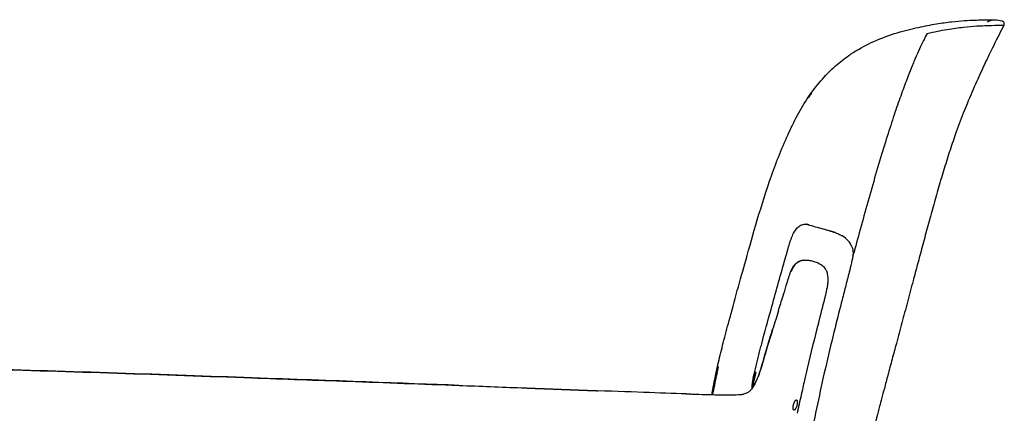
# Model space of a CAD drawing. Header units: millimetres. Extents: x -51070 to 51015663, y -411665 to 5486839.
# Tile 25 of 31: x 51015355 to 51015663, y 5485432 to 5485555. Entities that reach past the tile are written whole.
import ezdxf

# ---------------------------------------------------------------- set-up
doc = ezdxf.new("R2010")
doc.units = ezdxf.units.MM
doc.layers.add('08-01-2026-braccioli-080126', color=7, linetype='Continuous', true_color=0x000000)

msp = doc.modelspace()

# ---------------------------------------------------------------- linework, layer by layer
at = {"layer": '08-01-2026-braccioli-080126', "color": 7}
for points, degree, knots in [([(51015614.22, 5485544.18), (51015614.43, 5485544.32), (51015614.62, 5485544.45), (51015615.06, 5485544.74), (51015615.34, 5485544.93), (51015615.62, 5485545.11), (51015617.79, 5485546.5), (51015619.93, 5485547.64), (51015622, 5485548.57), (51015624.56, 5485549.73), (51015627.05, 5485550.61), (51015629.38, 5485551.3), (51015631.72, 5485552.01), (51015633.96, 5485552.55), (51015636, 5485552.99), (51015638, 5485553.43), (51015639.88, 5485553.79), (51015641.63, 5485554.08), (51015643.36, 5485554.37), (51015644.95, 5485554.59), (51015646.42, 5485554.75), (51015647.86, 5485554.92), (51015649.19, 5485555.04), (51015650.39, 5485555.12), (51015651.57, 5485555.2), (51015652.64, 5485555.24), (51015653.57, 5485555.28), (51015654.49, 5485555.31), (51015655.3, 5485555.33), (51015656, 5485555.35), (51015656.69, 5485555.36), (51015657.29, 5485555.37), (51015657.8, 5485555.38), (51015658.31, 5485555.39), (51015658.72, 5485555.39), (51015659.05, 5485555.4), (51015659.1, 5485555.4), (51015659.16, 5485555.4), (51015659.21, 5485555.4), (51015659.22, 5485555.4), (51015659.23, 5485555.4), (51015659.23, 5485555.4), (51015659.27, 5485555.4), (51015659.31, 5485555.4), (51015659.35, 5485555.4), (51015659.4, 5485555.4), (51015659.44, 5485555.4), (51015659.48, 5485555.4), (51015659.52, 5485555.4), (51015659.56, 5485555.4), (51015659.6, 5485555.4), (51015659.63, 5485555.4), (51015659.67, 5485555.4), (51015659.7, 5485555.4), (51015659.73, 5485555.4), (51015659.76, 5485555.4), (51015659.79, 5485555.4), (51015659.82, 5485555.4), (51015659.84, 5485555.4), (51015659.87, 5485555.4), (51015659.89, 5485555.4), (51015659.91, 5485555.4), (51015659.94, 5485555.4), (51015659.95, 5485555.4), (51015659.97, 5485555.4), (51015659.99, 5485555.4), (51015660, 5485555.4), (51015660.02, 5485555.4), (51015660.03, 5485555.4), (51015660.04, 5485555.4), (51015660.05, 5485555.4), (51015660.06, 5485555.4), (51015660.07, 5485555.4), (51015660.07, 5485555.4), (51015660.07, 5485555.4)], 3, [0.013147, 0.013147, 0.013147, 0.013147, 0.886972, 0.886972, 2.452749, 2.452749, 2.452749, 13.828613, 13.828613, 13.828613, 27.97385, 27.97385, 27.97385, 42.238106, 42.238106, 42.238106, 56.24291, 56.24291, 56.24291, 70.010889, 70.010889, 70.010889, 83.601826, 83.601826, 83.601826, 97.058401, 97.058401, 97.058401, 110.406942, 110.406942, 110.406942, 123.673047, 123.673047, 123.673047, 136.885237, 136.885237, 136.885237, 137.885237, 137.885237, 137.885237, 138.885237, 138.885237, 138.885237, 139.885237, 139.885237, 139.885237, 140.885237, 140.885237, 140.885237, 141.885237, 141.885237, 141.885237, 142.885237, 142.885237, 142.885237, 143.885237, 143.885237, 143.885237, 144.885237, 144.885237, 144.885237, 145.885237, 145.885237, 145.885237, 146.885237, 146.885237, 146.885237, 147.885237, 147.885237, 147.885237, 148.885237, 148.885237, 148.885237, 149.885237, 149.885237, 149.885237, 149.885237]), ([(51015614.22, 5485544.18), (51015614.43, 5485544.32), (51015614.62, 5485544.45), (51015615.06, 5485544.74), (51015615.34, 5485544.93), (51015615.62, 5485545.11), (51015617.79, 5485546.5), (51015619.93, 5485547.64), (51015622, 5485548.57), (51015624.56, 5485549.73), (51015627.05, 5485550.61), (51015629.38, 5485551.3), (51015631.72, 5485552.01), (51015633.96, 5485552.55), (51015636, 5485552.99), (51015638, 5485553.43), (51015639.88, 5485553.79), (51015641.63, 5485554.08), (51015643.36, 5485554.37), (51015644.95, 5485554.59), (51015646.42, 5485554.75), (51015647.86, 5485554.92), (51015649.19, 5485555.04), (51015650.39, 5485555.12), (51015651.57, 5485555.2), (51015652.64, 5485555.24), (51015653.57, 5485555.28), (51015654.49, 5485555.31), (51015655.3, 5485555.33), (51015656, 5485555.35), (51015656.69, 5485555.36), (51015657.29, 5485555.37), (51015657.8, 5485555.38), (51015658.31, 5485555.39), (51015658.72, 5485555.39), (51015659.05, 5485555.4), (51015659.1, 5485555.4), (51015659.16, 5485555.4), (51015659.21, 5485555.4), (51015659.22, 5485555.4), (51015659.23, 5485555.4), (51015659.23, 5485555.4), (51015659.27, 5485555.4), (51015659.31, 5485555.4), (51015659.35, 5485555.4), (51015659.4, 5485555.4), (51015659.44, 5485555.4), (51015659.48, 5485555.4), (51015659.52, 5485555.4), (51015659.56, 5485555.4), (51015659.6, 5485555.4), (51015659.63, 5485555.4), (51015659.67, 5485555.4), (51015659.7, 5485555.4), (51015659.73, 5485555.4), (51015659.76, 5485555.4), (51015659.79, 5485555.4), (51015659.82, 5485555.4), (51015659.84, 5485555.4), (51015659.87, 5485555.4), (51015659.89, 5485555.4), (51015659.91, 5485555.4), (51015659.94, 5485555.4), (51015659.95, 5485555.4), (51015659.97, 5485555.4), (51015659.99, 5485555.4), (51015660, 5485555.4), (51015660.02, 5485555.4), (51015660.03, 5485555.4), (51015660.04, 5485555.4), (51015660.05, 5485555.4), (51015660.06, 5485555.4), (51015660.07, 5485555.4), (51015660.07, 5485555.4), (51015660.07, 5485555.4)], 3, [0.013147, 0.013147, 0.013147, 0.013147, 0.886972, 0.886972, 2.452749, 2.452749, 2.452749, 13.828613, 13.828613, 13.828613, 27.97385, 27.97385, 27.97385, 42.238106, 42.238106, 42.238106, 56.24291, 56.24291, 56.24291, 70.010889, 70.010889, 70.010889, 83.601826, 83.601826, 83.601826, 97.058401, 97.058401, 97.058401, 110.406942, 110.406942, 110.406942, 123.673047, 123.673047, 123.673047, 136.885237, 136.885237, 136.885237, 137.885237, 137.885237, 137.885237, 138.885237, 138.885237, 138.885237, 139.885237, 139.885237, 139.885237, 140.885237, 140.885237, 140.885237, 141.885237, 141.885237, 141.885237, 142.885237, 142.885237, 142.885237, 143.885237, 143.885237, 143.885237, 144.885237, 144.885237, 144.885237, 145.885237, 145.885237, 145.885237, 146.885237, 146.885237, 146.885237, 147.885237, 147.885237, 147.885237, 148.885237, 148.885237, 148.885237, 149.885237, 149.885237, 149.885237, 149.885237]), ([(51015662.79, 5485553.68), (51015661.81, 5485551.79), (51015660.78, 5485549.79), (51015659.49, 5485547.16), (51015658.99, 5485546.15), (51015658.45, 5485545.04), (51015657.86, 5485543.81), (51015657.27, 5485542.58), (51015656.63, 5485541.22), (51015655.93, 5485539.72), (51015655.06, 5485537.85), (51015654.12, 5485535.77), (51015653.13, 5485533.49), (51015652.14, 5485531.22), (51015651.11, 5485528.75), (51015650.07, 5485526.09), (51015649.24, 5485523.96), (51015648.39, 5485521.72), (51015647.56, 5485519.36), (51015646.93, 5485517.59), (51015646.31, 5485515.75), (51015645.69, 5485513.86), (51015645.08, 5485511.98), (51015644.47, 5485510.04), (51015643.87, 5485508.07), (51015643.27, 5485506.1), (51015642.68, 5485504.1), (51015642.1, 5485502.09), (51015641.53, 5485500.08), (51015640.96, 5485498.06), (51015640.4, 5485496.06), (51015639.84, 5485494.05), (51015639.3, 5485492.05), (51015638.76, 5485490.08), (51015638.23, 5485488.11), (51015637.71, 5485486.18), (51015637.21, 5485484.29), (51015636.7, 5485482.41), (51015636.21, 5485480.58), (51015635.74, 5485478.8), (51015635.26, 5485477.02), (51015634.8, 5485475.28), (51015634.34, 5485473.59), (51015633.74, 5485471.32), (51015633.15, 5485469.12), (51015632.57, 5485466.94), (51015631.99, 5485464.77), (51015631.41, 5485462.62), (51015630.84, 5485460.48), (51015630.26, 5485458.33), (51015629.69, 5485456.18), (51015629.1, 5485453.99), (51015628.66, 5485452.35), (51015628.22, 5485450.69), (51015627.77, 5485449.02), (51015627.33, 5485447.35), (51015626.88, 5485445.68), (51015626.43, 5485444.01), (51015626.07, 5485442.62), (51015625.7, 5485441.25), (51015625.34, 5485439.89), (51015625.05, 5485438.8), (51015624.77, 5485437.72), (51015624.49, 5485436.67), (51015624.28, 5485435.88), (51015624.07, 5485435.09), (51015623.87, 5485434.33), (51015623.57, 5485433.17), (51015623.28, 5485432.05), (51015623, 5485430.96), (51015622.9, 5485430.6), (51015622.81, 5485430.24), (51015622.72, 5485429.89), (51015622.63, 5485429.53), (51015622.54, 5485429.18), (51015622.45, 5485428.84), (51015622.38, 5485428.55), (51015622.3, 5485428.27), (51015622.23, 5485427.98), (51015622.17, 5485427.76), (51015622.12, 5485427.54), (51015622.06, 5485427.32), (51015622.02, 5485427.15), (51015621.98, 5485426.99), (51015621.94, 5485426.83), (51015621.9, 5485426.69), (51015621.87, 5485426.56), (51015621.84, 5485426.42), (51015621.81, 5485426.32), (51015621.78, 5485426.21), (51015621.76, 5485426.1), (51015621.74, 5485426.03), (51015621.72, 5485425.95), (51015621.7, 5485425.87), (51015621.68, 5485425.8), (51015621.66, 5485425.74), (51015621.65, 5485425.67), (51015621.64, 5485425.63), (51015621.62, 5485425.58), (51015621.61, 5485425.54), (51015621.61, 5485425.51), (51015621.6, 5485425.49), (51015621.59, 5485425.46), (51015621.59, 5485425.44), (51015621.58, 5485425.42), (51015621.58, 5485425.41), (51015621.58, 5485425.4), (51015621.58, 5485425.39), (51015621.57, 5485425.37), (51015621.57, 5485425.35), (51015621.56, 5485425.32), (51015621.55, 5485425.29), (51015621.54, 5485425.24), (51015621.53, 5485425.2), (51015621.52, 5485425.16), (51015621.5, 5485425.1), (51015621.49, 5485425.03), (51015621.47, 5485424.97), (51015621.45, 5485424.89), (51015621.43, 5485424.82), (51015621.41, 5485424.74), (51015621.39, 5485424.64), (51015621.37, 5485424.54), (51015621.34, 5485424.44), (51015621.31, 5485424.32), (51015621.28, 5485424.2), (51015621.25, 5485424.08), (51015621.2, 5485423.88), (51015621.15, 5485423.69), (51015621.11, 5485423.5), (51015621.05, 5485423.26), (51015620.99, 5485423.03), (51015620.94, 5485422.8), (51015620.87, 5485422.52), (51015620.8, 5485422.25), (51015620.74, 5485421.99), (51015620.65, 5485421.63), (51015620.57, 5485421.29), (51015620.49, 5485420.95), (51015620.35, 5485420.36), (51015620.22, 5485419.79), (51015620.09, 5485419.24), (51015619.91, 5485418.46), (51015619.74, 5485417.73), (51015619.59, 5485417.02), (51015619.4, 5485416.18), (51015619.22, 5485415.39), (51015619.06, 5485414.63), (51015618.8, 5485413.4), (51015618.56, 5485412.26), (51015618.33, 5485411.14)], 3, [0.40033, 0.40033, 0.40033, 0.40033, 7.663058, 7.663058, 7.663058, 11.383824, 11.383824, 11.383824, 15.906077, 15.906077, 15.906077, 22.735353, 22.735353, 22.735353, 30.750097, 30.750097, 30.750097, 37.935719, 37.935719, 37.935719, 43.736918, 43.736918, 43.736918, 49.811449, 49.811449, 49.811449, 56.043824, 56.043824, 56.043824, 62.316177, 62.316177, 62.316177, 68.509663, 68.509663, 68.509663, 74.504844, 74.504844, 74.504844, 80.193582, 80.193582, 80.193582, 85.587464, 85.587464, 85.587464, 92.463207, 92.463207, 92.463207, 99.158089, 99.158089, 99.158089, 105.868018, 105.868018, 105.868018, 111.013654, 111.013654, 111.013654, 116.201639, 116.201639, 116.201639, 120.470045, 120.470045, 120.470045, 123.798234, 123.798234, 123.798234, 126.220335, 126.220335, 126.220335, 129.698151, 129.698151, 129.698151, 130.808421, 130.808421, 130.808421, 131.891033, 131.891033, 131.891033, 132.770709, 132.770709, 132.770709, 133.458951, 133.458951, 133.458951, 133.965711, 133.965711, 133.965711, 134.381729, 134.381729, 134.381729, 134.710149, 134.710149, 134.710149, 134.95399, 134.95399, 134.95399, 135.154797, 135.154797, 135.154797, 135.296205, 135.296205, 135.296205, 135.375396, 135.375396, 135.375396, 135.426412, 135.426412, 135.426412, 135.468261, 135.468261, 135.468261, 135.549546, 135.549546, 135.549546, 135.682739, 135.682739, 135.682739, 135.881258, 135.881258, 135.881258, 136.114193, 136.114193, 136.114193, 136.421645, 136.421645, 136.421645, 136.79991, 136.79991, 136.79991, 137.393466, 137.393466, 137.393466, 138.1146, 138.1146, 138.1146, 138.951106, 138.951106, 138.951106, 140.019764, 140.019764, 140.019764, 141.77183, 141.77183, 141.77183, 144.047704, 144.047704, 144.047704, 146.498639, 146.498639, 146.498639, 150.031813, 150.031813, 150.031813, 150.031813]), ([(51015662.79, 5485553.68), (51015661.81, 5485551.79), (51015660.78, 5485549.79), (51015659.49, 5485547.16), (51015658.99, 5485546.15), (51015658.45, 5485545.04), (51015657.86, 5485543.81), (51015657.27, 5485542.58), (51015656.63, 5485541.22), (51015655.93, 5485539.72), (51015655.06, 5485537.85), (51015654.12, 5485535.77), (51015653.13, 5485533.49), (51015652.14, 5485531.22), (51015651.11, 5485528.75), (51015650.07, 5485526.09), (51015649.24, 5485523.96), (51015648.39, 5485521.72), (51015647.56, 5485519.36), (51015646.93, 5485517.59), (51015646.31, 5485515.75), (51015645.69, 5485513.86), (51015645.08, 5485511.98), (51015644.47, 5485510.04), (51015643.87, 5485508.07), (51015643.27, 5485506.1), (51015642.68, 5485504.1), (51015642.1, 5485502.09), (51015641.53, 5485500.08), (51015640.96, 5485498.06), (51015640.4, 5485496.06), (51015639.84, 5485494.05), (51015639.3, 5485492.05), (51015638.76, 5485490.08), (51015638.23, 5485488.11), (51015637.71, 5485486.18), (51015637.21, 5485484.29), (51015636.7, 5485482.41), (51015636.21, 5485480.58), (51015635.74, 5485478.8), (51015635.26, 5485477.02), (51015634.8, 5485475.28), (51015634.34, 5485473.59), (51015633.74, 5485471.32), (51015633.15, 5485469.12), (51015632.57, 5485466.94), (51015631.99, 5485464.77), (51015631.41, 5485462.62), (51015630.84, 5485460.48), (51015630.26, 5485458.33), (51015629.69, 5485456.18), (51015629.1, 5485453.99), (51015628.66, 5485452.35), (51015628.22, 5485450.69), (51015627.77, 5485449.02), (51015627.33, 5485447.35), (51015626.88, 5485445.68), (51015626.43, 5485444.01), (51015626.07, 5485442.62), (51015625.7, 5485441.25), (51015625.34, 5485439.89), (51015625.05, 5485438.8), (51015624.77, 5485437.72), (51015624.49, 5485436.67), (51015624.28, 5485435.88), (51015624.07, 5485435.09), (51015623.87, 5485434.33), (51015623.57, 5485433.17), (51015623.28, 5485432.05), (51015623, 5485430.96), (51015622.9, 5485430.6), (51015622.81, 5485430.24), (51015622.72, 5485429.89), (51015622.63, 5485429.53), (51015622.54, 5485429.18), (51015622.45, 5485428.84), (51015622.38, 5485428.55), (51015622.3, 5485428.27), (51015622.23, 5485427.98), (51015622.17, 5485427.76), (51015622.12, 5485427.54), (51015622.06, 5485427.32), (51015622.02, 5485427.15), (51015621.98, 5485426.99), (51015621.94, 5485426.83), (51015621.9, 5485426.69), (51015621.87, 5485426.56), (51015621.84, 5485426.42), (51015621.81, 5485426.32), (51015621.78, 5485426.21), (51015621.76, 5485426.1), (51015621.74, 5485426.03), (51015621.72, 5485425.95), (51015621.7, 5485425.87), (51015621.68, 5485425.8), (51015621.66, 5485425.74), (51015621.65, 5485425.67), (51015621.64, 5485425.63), (51015621.62, 5485425.58), (51015621.61, 5485425.54), (51015621.61, 5485425.51), (51015621.6, 5485425.49), (51015621.59, 5485425.46), (51015621.59, 5485425.44), (51015621.58, 5485425.42), (51015621.58, 5485425.41), (51015621.58, 5485425.4), (51015621.58, 5485425.39), (51015621.57, 5485425.37), (51015621.57, 5485425.35), (51015621.56, 5485425.32), (51015621.55, 5485425.29), (51015621.54, 5485425.24), (51015621.53, 5485425.2), (51015621.52, 5485425.16), (51015621.5, 5485425.1), (51015621.49, 5485425.03), (51015621.47, 5485424.97), (51015621.45, 5485424.89), (51015621.43, 5485424.82), (51015621.41, 5485424.74), (51015621.39, 5485424.64), (51015621.37, 5485424.54), (51015621.34, 5485424.44), (51015621.31, 5485424.32), (51015621.28, 5485424.2), (51015621.25, 5485424.08), (51015621.2, 5485423.88), (51015621.15, 5485423.69), (51015621.11, 5485423.5), (51015621.05, 5485423.26), (51015620.99, 5485423.03), (51015620.94, 5485422.8), (51015620.87, 5485422.52), (51015620.8, 5485422.25), (51015620.74, 5485421.99), (51015620.65, 5485421.63), (51015620.57, 5485421.29), (51015620.49, 5485420.95), (51015620.35, 5485420.36), (51015620.22, 5485419.79), (51015620.09, 5485419.24), (51015619.91, 5485418.46), (51015619.74, 5485417.73), (51015619.59, 5485417.02), (51015619.4, 5485416.18), (51015619.22, 5485415.39), (51015619.06, 5485414.63), (51015618.8, 5485413.4), (51015618.56, 5485412.26), (51015618.33, 5485411.14)], 3, [0.40033, 0.40033, 0.40033, 0.40033, 7.663058, 7.663058, 7.663058, 11.383824, 11.383824, 11.383824, 15.906077, 15.906077, 15.906077, 22.735353, 22.735353, 22.735353, 30.750097, 30.750097, 30.750097, 37.935719, 37.935719, 37.935719, 43.736918, 43.736918, 43.736918, 49.811449, 49.811449, 49.811449, 56.043824, 56.043824, 56.043824, 62.316177, 62.316177, 62.316177, 68.509663, 68.509663, 68.509663, 74.504844, 74.504844, 74.504844, 80.193582, 80.193582, 80.193582, 85.587464, 85.587464, 85.587464, 92.463207, 92.463207, 92.463207, 99.158089, 99.158089, 99.158089, 105.868018, 105.868018, 105.868018, 111.013654, 111.013654, 111.013654, 116.201639, 116.201639, 116.201639, 120.470045, 120.470045, 120.470045, 123.798234, 123.798234, 123.798234, 126.220335, 126.220335, 126.220335, 129.698151, 129.698151, 129.698151, 130.808421, 130.808421, 130.808421, 131.891033, 131.891033, 131.891033, 132.770709, 132.770709, 132.770709, 133.458951, 133.458951, 133.458951, 133.965711, 133.965711, 133.965711, 134.381729, 134.381729, 134.381729, 134.710149, 134.710149, 134.710149, 134.95399, 134.95399, 134.95399, 135.154797, 135.154797, 135.154797, 135.296205, 135.296205, 135.296205, 135.375396, 135.375396, 135.375396, 135.426412, 135.426412, 135.426412, 135.468261, 135.468261, 135.468261, 135.549546, 135.549546, 135.549546, 135.682739, 135.682739, 135.682739, 135.881258, 135.881258, 135.881258, 136.114193, 136.114193, 136.114193, 136.421645, 136.421645, 136.421645, 136.79991, 136.79991, 136.79991, 137.393466, 137.393466, 137.393466, 138.1146, 138.1146, 138.1146, 138.951106, 138.951106, 138.951106, 140.019764, 140.019764, 140.019764, 141.77183, 141.77183, 141.77183, 144.047704, 144.047704, 144.047704, 146.498639, 146.498639, 146.498639, 150.031813, 150.031813, 150.031813, 150.031813]), ([(51015638.73, 5485551.13), (51015640.97, 5485551.63), (51015645.11, 5485552.42), (51015652.02, 5485553.36), (51015655.7, 5485553.52), (51015657.6, 5485553.58), (51015657.6, 5485553.58), (51015659.43, 5485553.64), (51015662.04, 5485553.69), (51015662.79, 5485553.68), (51015662.79, 5485553.68)], 3, [-124.163318, -124.163318, -124.163318, -124.163318, -108.377709, -92.592099, -61.020881, -61.020881, -61.000604, -61.000604, -30.500294, 0, 0, 0, 0]), ([(51015662.19, 5485555.05), (51015662.2, 5485555.05), (51015662.21, 5485555.05), (51015662.22, 5485555.04), (51015662.23, 5485555.04), (51015662.25, 5485555.04), (51015662.26, 5485555.03), (51015662.27, 5485555.03), (51015662.28, 5485555.02), (51015662.29, 5485555.02), (51015662.3, 5485555.01), (51015662.32, 5485555.01), (51015662.33, 5485555), (51015662.34, 5485555), (51015662.35, 5485554.99), (51015662.36, 5485554.99), (51015662.37, 5485554.98), (51015662.39, 5485554.98), (51015662.4, 5485554.97), (51015662.41, 5485554.96), (51015662.42, 5485554.96), (51015662.43, 5485554.95), (51015662.44, 5485554.94), (51015662.46, 5485554.94), (51015662.47, 5485554.93), (51015662.48, 5485554.92), (51015662.49, 5485554.91), (51015662.5, 5485554.91), (51015662.51, 5485554.9), (51015662.52, 5485554.89), (51015662.53, 5485554.88), (51015662.54, 5485554.87), (51015662.56, 5485554.86), (51015662.57, 5485554.86), (51015662.58, 5485554.85), (51015662.59, 5485554.84), (51015662.6, 5485554.83)], 3, [0.097165, 0.097165, 0.097165, 0.097165, 1, 1, 1, 2, 2, 2, 3, 3, 3, 4, 4, 4, 5, 5, 5, 6, 6, 6, 7, 7, 7, 8, 8, 8, 9, 9, 9, 10, 10, 10, 11, 11, 11, 11.984078, 11.984078, 11.984078, 11.984078]), ([(51015662.19, 5485555.05), (51015662.2, 5485555.05), (51015662.21, 5485555.05), (51015662.22, 5485555.04), (51015662.23, 5485555.04), (51015662.25, 5485555.04), (51015662.26, 5485555.03), (51015662.27, 5485555.03), (51015662.28, 5485555.02), (51015662.29, 5485555.02), (51015662.3, 5485555.01), (51015662.32, 5485555.01), (51015662.33, 5485555), (51015662.34, 5485555), (51015662.35, 5485554.99), (51015662.36, 5485554.99), (51015662.37, 5485554.98), (51015662.39, 5485554.98), (51015662.4, 5485554.97), (51015662.41, 5485554.96), (51015662.42, 5485554.96), (51015662.43, 5485554.95), (51015662.44, 5485554.94), (51015662.46, 5485554.94), (51015662.47, 5485554.93), (51015662.48, 5485554.92), (51015662.49, 5485554.91), (51015662.5, 5485554.91), (51015662.51, 5485554.9), (51015662.52, 5485554.89), (51015662.53, 5485554.88), (51015662.54, 5485554.87), (51015662.56, 5485554.86), (51015662.57, 5485554.86), (51015662.58, 5485554.85), (51015662.59, 5485554.84), (51015662.6, 5485554.83)], 3, [0.097165, 0.097165, 0.097165, 0.097165, 1, 1, 1, 2, 2, 2, 3, 3, 3, 4, 4, 4, 5, 5, 5, 6, 6, 6, 7, 7, 7, 8, 8, 8, 9, 9, 9, 10, 10, 10, 11, 11, 11, 11.984078, 11.984078, 11.984078, 11.984078]), ([(51015662.79, 5485553.68), (51015662.84, 5485553.77), (51015662.92, 5485554), (51015662.89, 5485554.44), (51015662.72, 5485554.71), (51015662.6, 5485554.83)], 3, [0, 0, 0, 0, 0.377791, 0.755582, 1.259304, 1.259304, 1.259304, 1.259304]), ([(51015662.79, 5485553.68), (51015662.84, 5485553.77), (51015662.92, 5485554), (51015662.89, 5485554.44), (51015662.72, 5485554.71), (51015662.6, 5485554.83)], 3, [0, 0, 0, 0, 0.377791, 0.755582, 1.259304, 1.259304, 1.259304, 1.259304]), ([(51015638.73, 5485551.13), (51015637.98, 5485549.67), (51015637.21, 5485548.14), (51015635.93, 5485545.34), (51015635.48, 5485544.33), (51015634.75, 5485542.63), (51015634.5, 5485542.04), (51015633.99, 5485540.78), (51015633.72, 5485540.12), (51015632.89, 5485538.02), (51015632.29, 5485536.48), (51015631.05, 5485533.13), (51015630.39, 5485531.31), (51015629.03, 5485527.42), (51015628.32, 5485525.34), (51015626.87, 5485520.92), (51015626.13, 5485518.58), (51015625.37, 5485516.12)], 3, [0, 0, 0, 0, 9.540597, 9.540597, 14.310896, 14.310896, 16.696045, 16.696045, 19.081195, 19.081195, 23.851494, 23.851494, 28.621794, 28.621794, 33.392093, 33.392093, 38.162392, 38.162392, 38.162392, 38.162392]), ([(51015602.08, 5485531.92), (51015603.32, 5485533.7), (51015604.61, 5485535.33), (51015605.94, 5485536.82), (51015607.29, 5485538.34), (51015608.67, 5485539.69), (51015610.06, 5485540.92), (51015611.45, 5485542.13), (51015612.84, 5485543.21), (51015614.22, 5485544.18)], 3, [0, 0, 0, 0, 7.134465, 7.134465, 7.134465, 14.371233, 14.371233, 14.371233, 21.586555, 21.586555, 21.586555, 21.586555]), ([(51015602.08, 5485531.92), (51015603.32, 5485533.7), (51015604.61, 5485535.33), (51015605.94, 5485536.82), (51015607.29, 5485538.34), (51015608.67, 5485539.69), (51015610.06, 5485540.92), (51015611.45, 5485542.13), (51015612.84, 5485543.21), (51015614.22, 5485544.18)], 3, [0, 0, 0, 0, 7.134465, 7.134465, 7.134465, 14.371233, 14.371233, 14.371233, 21.586555, 21.586555, 21.586555, 21.586555]), ([(51015573.41, 5485448.08), (51015573.88, 5485450.12), (51015574.38, 5485452.14), (51015575.48, 5485456.48), (51015576.1, 5485458.83), (51015576.72, 5485461.13), (51015578.27, 5485466.86), (51015580.32, 5485474.2), (51015581.93, 5485479.98), (51015583.13, 5485484.29), (51015584.29, 5485488.42), (51015585.56, 5485492.71), (51015586.94, 5485497.34), (51015588.42, 5485501.99), (51015590.02, 5485506.53), (51015590.84, 5485508.84), (51015591.69, 5485511.14), (51015592.6, 5485513.4), (51015593.49, 5485515.65), (51015594.44, 5485517.87), (51015595.44, 5485520.03), (51015596.43, 5485522.17), (51015597.47, 5485524.26), (51015598.58, 5485526.26), (51015599.68, 5485528.24), (51015600.85, 5485530.15), (51015602.08, 5485531.92)], 3, [0, 0, 0, 0, 6.314908, 6.314908, 13.481955, 13.481955, 13.481955, 33.046774, 33.046774, 33.046774, 46.283085, 46.283085, 46.283085, 60.836707, 60.836707, 60.836707, 68.236195, 68.236195, 68.236195, 75.58448, 75.58448, 75.58448, 82.833638, 82.833638, 82.833638, 89.991029, 89.991029, 89.991029, 89.991029]), ([(51015573.41, 5485448.08), (51015573.88, 5485450.12), (51015574.38, 5485452.14), (51015575.48, 5485456.48), (51015576.1, 5485458.83), (51015576.72, 5485461.13), (51015578.27, 5485466.86), (51015580.32, 5485474.2), (51015581.93, 5485479.98), (51015583.13, 5485484.29), (51015584.29, 5485488.42), (51015585.56, 5485492.71), (51015586.94, 5485497.34), (51015588.42, 5485501.99), (51015590.02, 5485506.53), (51015590.84, 5485508.84), (51015591.69, 5485511.14), (51015592.6, 5485513.4), (51015593.49, 5485515.65), (51015594.44, 5485517.87), (51015595.44, 5485520.03), (51015596.43, 5485522.17), (51015597.47, 5485524.26), (51015598.58, 5485526.26), (51015599.68, 5485528.24), (51015600.85, 5485530.15), (51015602.08, 5485531.92)], 3, [0, 0, 0, 0, 6.314908, 6.314908, 13.481955, 13.481955, 13.481955, 33.046774, 33.046774, 33.046774, 46.283085, 46.283085, 46.283085, 60.836707, 60.836707, 60.836707, 68.236195, 68.236195, 68.236195, 75.58448, 75.58448, 75.58448, 82.833638, 82.833638, 82.833638, 89.991029, 89.991029, 89.991029, 89.991029]), ([(51015625.37, 5485516.12), (51015624.56, 5485513.51), (51015623.75, 5485510.77), (51015622.1, 5485505.14), (51015621.28, 5485502.25), (51015618.85, 5485493.59), (51015617.27, 5485487.82), (51015615.84, 5485482.59)], 3, [-34.879044, -34.879044, -34.879044, -34.879044, -26.159283, -26.159283, -17.439522, -17.439522, 0, 0, 0, 0]), ([(51015598.36, 5485490.43), (51015598.51, 5485490.56), (51015598.67, 5485490.68), (51015598.83, 5485490.79), (51015599.09, 5485490.96), (51015599.35, 5485491.09), (51015599.61, 5485491.18)], 3, [0.000019, 0.000019, 0.000019, 0.000019, 0.918172, 0.918172, 0.918172, 2.438954, 2.438954, 2.438954, 2.438954]), ([(51015601.29, 5485491.24), (51015601.29, 5485491.24), (51015601.24, 5485491.25), (51015601.15, 5485491.28), (51015601.02, 5485491.3), (51015600.93, 5485491.31), (51015600.88, 5485491.32)], 3, [1.3052783, 1.3052783, 1.3052783, 1.3052783, 1.3246038, 1.6493166, 1.9707445, 2.2885654, 2.2885654, 2.2885654, 2.2885654]), ([(51015601.81, 5485491.03), (51015601.77, 5485491.05), (51015601.68, 5485491.1), (51015601.55, 5485491.15), (51015601.42, 5485491.2), (51015601.33, 5485491.23), (51015601.29, 5485491.24)], 3, [0, 0, 0, 0, 0.33426, 0.666707, 0.996947, 1.305278, 1.305278, 1.305278, 1.305278]), ([(51015596.53, 5485487.72), (51015596.65, 5485487.99), (51015596.77, 5485488.25), (51015596.9, 5485488.5), (51015597.03, 5485488.75), (51015597.17, 5485488.99), (51015597.32, 5485489.2)], 3, [0, 0, 0, 0, 0.918476, 0.918476, 0.918476, 1.84998, 1.84998, 1.84998, 1.84998]), ([(51015606.04, 5485489.91), (51015606.68, 5485489.73), (51015607.53, 5485489.49), (51015608.18, 5485489.3), (51015608.38, 5485489.24), (51015608.58, 5485489.18), (51015608.78, 5485489.11), (51015609.08, 5485489.02), (51015609.34, 5485488.93), (51015609.65, 5485488.82)], 3, [0, 0, 0, 0, 2.325026, 2.325026, 2.325026, 2.970987, 2.970987, 2.970987, 3.891437, 3.891437, 3.891437, 3.891437]), ([(51015609.65, 5485488.82), (51015609.87, 5485488.74), (51015610.1, 5485488.66), (51015610.55, 5485488.48), (51015610.76, 5485488.39), (51015610.98, 5485488.29), (51015611.19, 5485488.19), (51015611.41, 5485488.09), (51015611.62, 5485487.98)], 3, [0, 0, 0, 0, 0.715055, 0.715055, 1.441594, 1.441594, 1.441594, 2.155725, 2.155725, 2.155725, 2.155725]), ([(51015594.89, 5485482.58), (51015595.1, 5485483.32), (51015595.32, 5485484.06), (51015595.54, 5485484.79), (51015595.69, 5485485.28), (51015595.84, 5485485.77), (51015596, 5485486.26), (51015596.08, 5485486.51), (51015596.16, 5485486.75), (51015596.25, 5485486.99), (51015596.29, 5485487.12), (51015596.34, 5485487.24), (51015596.39, 5485487.36), (51015596.43, 5485487.48), (51015596.48, 5485487.6), (51015596.53, 5485487.72)], 3, [0, 0, 0, 0, 2.301444, 2.301444, 2.301444, 3.844162, 3.844162, 3.844162, 4.624659, 4.624659, 4.624659, 5.022299, 5.022299, 5.022299, 5.421673, 5.421673, 5.421673, 5.421673]), ([(51015611.62, 5485487.98), (51015611.7, 5485487.93), (51015611.78, 5485487.89), (51015611.87, 5485487.84), (51015611.95, 5485487.8), (51015612.03, 5485487.75), (51015612.12, 5485487.7)], 3, [0, 0, 0, 0, 0.2797485, 0.2797485, 0.2797485, 0.5697147, 0.5697147, 0.5697147, 0.5697147]), ([(51015615.53, 5485482.39), (51015615.53, 5485482.18), (51015615.53, 5485482), (51015615.49, 5485481.61), (51015615.46, 5485481.42), (51015615.37, 5485480.83), (51015615.28, 5485480.36), (51015614.99, 5485479.02), (51015614.71, 5485477.88), (51015614.49, 5485476.98)], 3, [0, 0, 0, 0, 0.64971, 0.64971, 1.240085, 1.240085, 2.553148, 2.553148, 5.523137, 5.523137, 5.523137, 5.523137]), ([(51015597.45, 5485478.81), (51015597.1, 5485478.46), (51015596.83, 5485478.04), (51015596.4, 5485477.22), (51015596.24, 5485476.84), (51015596.08, 5485476.43)], 3, [0, 0, 0, 0, 1.583332, 1.583332, 2.806495, 2.806495, 2.806495, 2.806495]), ([(51015597.27, 5485478.67), (51015597.46, 5485478.88), (51015597.67, 5485479.06), (51015598.12, 5485479.38), (51015598.35, 5485479.51), (51015598.59, 5485479.62), (51015598.6, 5485479.63), (51015598.6, 5485479.63), (51015598.61, 5485479.63), (51015598.69, 5485479.67), (51015598.76, 5485479.7), (51015598.84, 5485479.73)], 3, [0, 0, 0, 0, 0.837388, 0.837388, 1.643456, 1.643456, 1.643456, 1.667722, 1.667722, 1.667722, 1.919312, 1.919312, 1.919312, 1.919312]), ([(51015598.82, 5485479.72), (51015598.77, 5485479.7), (51015598.64, 5485479.65), (51015598.43, 5485479.55), (51015598.18, 5485479.4), (51015597.92, 5485479.23), (51015597.68, 5485479.04), (51015597.52, 5485478.89), (51015597.45, 5485478.81)], 3, [1.295377, 1.295377, 1.295377, 1.295377, 1.444321, 1.731163, 2.029268, 2.338618, 2.65947, 2.992442, 2.992442, 2.992442, 2.992442]), ([(51015600.02, 5485480.04), (51015599.95, 5485480.03), (51015599.8, 5485480), (51015599.59, 5485479.96), (51015599.39, 5485479.91), (51015599.2, 5485479.86), (51015599.02, 5485479.8), (51015598.9, 5485479.75), (51015598.84, 5485479.73), (51015598.84, 5485479.73)], 3, [0, 0, 0, 0, 0.232612, 0.456676, 0.671996, 0.878454, 1.075992, 1.264603, 1.274296, 1.274296, 1.274296, 1.274296]), ([(51015600.18, 5485480.06), (51015600.66, 5485480.11), (51015601.14, 5485480.1), (51015602.07, 5485480), (51015602.51, 5485479.9), (51015602.95, 5485479.78)], 3, [0, 0, 0, 0, 1.485201, 1.485201, 2.899563, 2.899563, 2.899563, 2.899563]), ([(51015602.95, 5485479.78), (51015603.4, 5485479.66), (51015603.84, 5485479.52), (51015604.28, 5485479.34), (51015604.75, 5485479.15), (51015605.19, 5485478.92), (51015605.61, 5485478.63)], 3, [0, 0, 0, 0, 1.440404, 1.440404, 1.440404, 2.963561, 2.963561, 2.963561, 2.963561]), ([(51015594.62, 5485472.12), (51015594.69, 5485472.33), (51015594.75, 5485472.55), (51015594.82, 5485472.76), (51015594.88, 5485472.96), (51015594.94, 5485473.15), (51015595, 5485473.35), (51015595.1, 5485473.7), (51015595.2, 5485474.03), (51015595.31, 5485474.37), (51015595.36, 5485474.52), (51015595.4, 5485474.67), (51015595.45, 5485474.82), (51015595.49, 5485474.95), (51015595.53, 5485475.09), (51015595.58, 5485475.22), (51015595.62, 5485475.35), (51015595.66, 5485475.47), (51015595.7, 5485475.59), (51015595.74, 5485475.71), (51015595.78, 5485475.83), (51015595.82, 5485475.95)], 3, [0, 0, 0, 0, 0.67534, 0.67534, 0.67534, 1.286872, 1.286872, 1.286872, 2.363132, 2.363132, 2.363132, 2.829419, 2.829419, 2.829419, 3.254504, 3.254504, 3.254504, 3.6469, 3.6469, 3.6469, 4.021081, 4.021081, 4.021081, 4.021081]), ([(51015595.82, 5485475.95), (51015595.87, 5485476.06), (51015595.91, 5485476.18), (51015595.95, 5485476.3), (51015595.98, 5485476.37), (51015596.01, 5485476.45), (51015596.04, 5485476.53), (51015596.06, 5485476.57), (51015596.07, 5485476.61), (51015596.09, 5485476.65), (51015596.14, 5485476.77), (51015596.19, 5485476.89), (51015596.24, 5485477.01), (51015596.3, 5485477.13), (51015596.35, 5485477.25), (51015596.41, 5485477.37), (51015596.45, 5485477.45), (51015596.49, 5485477.53), (51015596.53, 5485477.6), (51015596.61, 5485477.76), (51015596.7, 5485477.9), (51015596.8, 5485478.05), (51015596.89, 5485478.19), (51015596.99, 5485478.33), (51015597.1, 5485478.47)], 3, [0.000206, 0.000206, 0.000206, 0.000206, 0.372168, 0.372168, 0.372168, 0.621377, 0.621377, 0.621377, 0.752561, 0.752561, 0.752561, 1.143304, 1.143304, 1.143304, 1.538519, 1.538519, 1.538519, 1.805846, 1.805846, 1.805846, 2.322222, 2.322222, 2.322222, 2.836684, 2.836684, 2.836684, 2.836684]), ([(51015597.1, 5485478.47), (51015597.12, 5485478.5), (51015597.15, 5485478.54), (51015597.21, 5485478.61), (51015597.24, 5485478.64), (51015597.27, 5485478.67)], 3, [0, 0, 0, 0, 0.1388408, 0.1388408, 0.2717347, 0.2717347, 0.2717347, 0.2717347]), ([(51015605.87, 5485478.43), (51015606.23, 5485478.15), (51015606.56, 5485477.79), (51015606.82, 5485477.4), (51015607.01, 5485477.11), (51015607.16, 5485476.79), (51015607.28, 5485476.46)], 3, [0, 0, 0, 0, 1.412486, 1.412486, 1.412486, 2.468389, 2.468389, 2.468389, 2.468389]), ([(51015607.28, 5485476.46), (51015607.44, 5485476), (51015607.54, 5485475.54), (51015607.59, 5485475.05), (51015607.66, 5485474.45), (51015607.66, 5485473.86), (51015607.62, 5485473.25)], 3, [0.000075, 0.000075, 0.000075, 0.000075, 1.451023, 1.451023, 1.451023, 3.254021, 3.254021, 3.254021, 3.254021]), ([(51015614.49, 5485476.98), (51015614.08, 5485475.32), (51015613.67, 5485473.73), (51015612.92, 5485470.82), (51015612.53, 5485469.29), (51015611.4, 5485464.91), (51015610.66, 5485462.01), (51015609.89, 5485458.92)], 3, [0, 0, 0, 0, 5.623449, 5.623449, 10.598516, 10.598516, 18.63231, 18.63231, 18.63231, 18.63231]), ([(51015592.16, 5485464.18), (51015592.65, 5485465.73), (51015593.14, 5485467.3), (51015593.63, 5485468.89), (51015593.95, 5485469.92), (51015594.31, 5485471.08), (51015594.62, 5485472.12)], 3, [0, 0, 0, 0, 4.949099, 4.949099, 4.949099, 8.332241, 8.332241, 8.332241, 8.332241]), ([(51015607.51, 5485472.15), (51015607.48, 5485471.91), (51015607.44, 5485471.67), (51015607.39, 5485471.44), (51015607.25, 5485470.65), (51015607.07, 5485469.9), (51015606.89, 5485469.12)], 3, [0, 0, 0, 0, 0.719425, 0.719425, 0.719425, 3.094609, 3.094609, 3.094609, 3.094609]), ([(51015584.74, 5485445.16), (51015585.28, 5485447.53), (51015585.89, 5485449.87), (51015586.5, 5485452.23), (51015586.64, 5485452.76), (51015586.78, 5485453.3), (51015586.93, 5485453.84), (51015587.88, 5485457.44), (51015588.86, 5485461.04), (51015589.85, 5485464.64)], 3, [0.000074, 0.000074, 0.000074, 0.000074, 7.299138, 7.299138, 7.299138, 8.966141, 8.966141, 8.966141, 20.164193, 20.164193, 20.164193, 20.164193]), ([(51015588.05, 5485450.78), (51015588.72, 5485453.09), (51015589.46, 5485455.5), (51015590.17, 5485457.8), (51015590.23, 5485457.99), (51015590.29, 5485458.18), (51015590.35, 5485458.38)], 3, [0, 0, 0, 0, 7.370274, 7.370274, 7.370274, 7.972978, 7.972978, 7.972978, 7.972978]), ([(51015571.37, 5485437.95), (51015571.61, 5485439.43), (51015571.88, 5485440.91), (51015572.18, 5485442.38), (51015572.56, 5485444.28), (51015572.97, 5485446.19), (51015573.41, 5485448.08)], 3, [10.931368, 10.931368, 10.931368, 10.931368, 15.493901, 15.493901, 15.493901, 21.361755, 21.361755, 21.361755, 21.361755]), ([(51015571.37, 5485437.95), (51015571.61, 5485439.43), (51015571.88, 5485440.91), (51015572.18, 5485442.38), (51015572.56, 5485444.28), (51015572.97, 5485446.19), (51015573.41, 5485448.08)], 3, [10.931368, 10.931368, 10.931368, 10.931368, 15.493901, 15.493901, 15.493901, 21.361755, 21.361755, 21.361755, 21.361755]), ([(51015584.08, 5485440.04), (51015584.1, 5485440.07), (51015584.13, 5485440.1), (51015584.15, 5485440.13), (51015584.47, 5485440.6), (51015584.81, 5485441.19), (51015585.48, 5485442.67), (51015585.81, 5485443.51), (51015586.11, 5485444.39), (51015586.79, 5485446.35), (51015587.44, 5485448.71), (51015588.05, 5485450.78)], 3, [0, 0, 0, 0, 0.201539, 0.201539, 0.201539, 3.126879, 3.126879, 6.061261, 6.061261, 6.061261, 12.898406, 12.898406, 12.898406, 12.898406]), ([(51015342.16, 5485445.97), (51015356.37, 5485445.6), (51015370.87, 5485445.15), (51015398.81, 5485444.23), (51015413.56, 5485443.71), (51015427.29, 5485443.22)], 3, [0, 0, 0, 0, 43.36593, 43.36593, 85.380318, 85.380318, 85.380318, 85.380318]), ([(51015342.16, 5485445.97), (51015356.37, 5485445.6), (51015370.87, 5485445.15), (51015398.81, 5485444.23), (51015413.56, 5485443.71), (51015427.29, 5485443.22)], 3, [0, 0, 0, 0, 43.36593, 43.36593, 85.380318, 85.380318, 85.380318, 85.380318]), ([(51015571.66, 5485437.94), (51015571.82, 5485438.92), (51015572.01, 5485439.92), (51015572.39, 5485441.87), (51015572.58, 5485442.83), (51015572.99, 5485444.76), (51015573.21, 5485445.74), (51015573.43, 5485446.73)], 3, [13.107095, 13.107095, 13.107095, 13.107095, 16.0233, 16.0233, 18.693851, 18.693851, 21.364401, 21.364401, 21.364401, 21.364401]), ([(51015583.9, 5485439.8), (51015583.89, 5485439.95), (51015583.9, 5485440.1), (51015583.9, 5485440.25), (51015583.91, 5485440.52), (51015583.94, 5485440.79), (51015583.97, 5485441.06), (51015584.01, 5485441.42), (51015584.07, 5485441.79), (51015584.13, 5485442.16), (51015584.3, 5485443.16), (51015584.52, 5485444.15), (51015584.74, 5485445.16)], 3, [1.317528, 1.317528, 1.317528, 1.317528, 1.8194, 1.8194, 1.8194, 2.6917, 2.6917, 2.6917, 3.834449, 3.834449, 3.834449, 6.938657, 6.938657, 6.938657, 6.938657]), ([(51015584.79, 5485445.17), (51015584.72, 5485444.88), (51015584.6, 5485444.33), (51015584.43, 5485443.51), (51015584.27, 5485442.72), (51015584.13, 5485441.89), (51015584.02, 5485441.1), (51015583.96, 5485440.44), (51015583.95, 5485440.06), (51015583.96, 5485439.9), (51015583.96, 5485439.88)], 3, [-6.722887, -6.722887, -6.722887, -6.722887, -5.809874, -5.043786, -4.167439, -3.36305, -2.453558, -1.683006, -1.245808, -1.148737, -1.148737, -1.148737, -1.148737]), ([(51015585.06, 5485445.04), (51015584.91, 5485444.38), (51015584.71, 5485443.46), (51015584.47, 5485442.23), (51015584.32, 5485441.35), (51015584.23, 5485440.68), (51015584.2, 5485440.3), (51015584.2, 5485440.23), (51015584.2, 5485440.2)], 3, [-7.147376, -7.147376, -7.147376, -7.147376, -5.113352, -4.286218, -3.337313, -2.361879, -2.173355, -2.104449, -2.104449, -2.104449, -2.104449]), ([(51015427.29, 5485443.22), (51015437.33, 5485442.86), (51015447.61, 5485442.49), (51015469.12, 5485441.71), (51015480.91, 5485441.28), (51015492.14, 5485440.85)], 3, [0, 0, 0, 0, 30.513486, 30.513486, 65.983074, 65.983074, 65.983074, 65.983074]), ([(51015427.29, 5485443.22), (51015437.33, 5485442.86), (51015447.61, 5485442.49), (51015469.12, 5485441.71), (51015480.91, 5485441.28), (51015492.14, 5485440.85)], 3, [0, 0, 0, 0, 30.513486, 30.513486, 65.983074, 65.983074, 65.983074, 65.983074]), ([(51015511.68, 5485440.1), (51015511.99, 5485440.09), (51015512.29, 5485440.08), (51015514.11, 5485440), (51015515.93, 5485439.93), (51015517.69, 5485439.87), (51015519.45, 5485439.8), (51015521.15, 5485439.73), (51015522.85, 5485439.67), (51015524.49, 5485439.6), (51015526.14, 5485439.54), (51015527.73, 5485439.48), (51015529.32, 5485439.42), (51015530.86, 5485439.36), (51015532.4, 5485439.3), (51015533.88, 5485439.24), (51015535.37, 5485439.19)], 2, [0, 0, 0, 1, 1, 2, 2, 3, 3, 4, 4, 5, 5, 6, 6, 7, 7, 8, 8, 8]), ([(51015511.68, 5485440.1), (51015511.99, 5485440.09), (51015512.29, 5485440.08), (51015514.11, 5485440), (51015515.93, 5485439.93), (51015517.69, 5485439.87), (51015519.45, 5485439.8), (51015521.15, 5485439.73), (51015522.85, 5485439.67), (51015524.49, 5485439.6), (51015526.14, 5485439.54), (51015527.73, 5485439.48), (51015529.32, 5485439.42), (51015530.86, 5485439.36), (51015532.4, 5485439.3), (51015533.88, 5485439.24), (51015535.37, 5485439.19)], 2, [0, 0, 0, 1, 1, 2, 2, 3, 3, 4, 4, 5, 5, 6, 6, 7, 7, 8, 8, 8]), ([(51015580.7, 5485438.04), (51015580.75, 5485438.05), (51015580.81, 5485438.06), (51015580.91, 5485438.08), (51015580.94, 5485438.08), (51015581.09, 5485438.11), (51015581.22, 5485438.14), (51015581.73, 5485438.27), (51015582.2, 5485438.44), (51015582.68, 5485438.73)], 3, [0, 0, 0, 0, 1.23115, 1.23115, 1.862875, 1.862875, 3.699458, 3.699458, 7.774797, 7.774797, 7.774797, 7.774797]), ([(51015582.68, 5485438.73), (51015582.93, 5485438.88), (51015583.18, 5485439.07), (51015583.63, 5485439.49), (51015583.86, 5485439.73), (51015584.08, 5485440.04)], 3, [0, 0, 0, 0, 2.167379, 2.167379, 4.250449, 4.250449, 4.250449, 4.250449]), ([(51015563.98, 5485438.18), (51015566.95, 5485438.08), (51015569.78, 5485437.98), (51015573.65, 5485437.9), (51015574.96, 5485437.88), (51015577.5, 5485437.88), (51015578.78, 5485437.91), (51015579.71, 5485437.96)], 3, [0, 0, 0, 0, 13.134046, 13.134046, 20.288869, 20.288869, 28.588978, 28.588978, 28.588978, 28.588978]), ([(51015563.98, 5485438.18), (51015566.95, 5485438.08), (51015569.78, 5485437.98), (51015573.65, 5485437.9), (51015574.96, 5485437.88), (51015577.5, 5485437.88), (51015578.78, 5485437.91), (51015579.71, 5485437.96)], 3, [0, 0, 0, 0, 13.134046, 13.134046, 20.288869, 20.288869, 28.588978, 28.588978, 28.588978, 28.588978]), ([(51015596.89, 5485434.73), (51015596.91, 5485434.83), (51015596.96, 5485435.04), (51015597.06, 5485435.34), (51015597.17, 5485435.61), (51015597.29, 5485435.84), (51015597.41, 5485436.04), (51015597.54, 5485436.18), (51015597.66, 5485436.28), (51015597.74, 5485436.3), (51015597.78, 5485436.3), (51015597.78, 5485436.3)], 3, [0, 0, 0, 0, 0.324061, 0.648484, 0.974569, 1.299794, 1.622523, 1.950053, 2.274739, 2.598432, 2.628663, 2.628663, 2.628663, 2.628663]), ([(51015597.78, 5485436.3), (51015597.81, 5485436.3), (51015597.87, 5485436.28), (51015597.96, 5485436.19), (51015598.02, 5485436.04), (51015598.06, 5485435.84), (51015598.07, 5485435.59), (51015598.06, 5485435.31), (51015598.02, 5485435), (51015597.95, 5485434.59), (51015597.8, 5485434.07), (51015597.6, 5485433.64), (51015597.43, 5485433.37), (51015597.3, 5485433.23), (51015597.18, 5485433.13), (51015597.1, 5485433.11), (51015597.06, 5485433.11), (51015597.06, 5485433.11)], 3, [2.628663, 2.628663, 2.628663, 2.628663, 2.921642, 3.248982, 3.576357, 3.895199, 4.214831, 4.543224, 4.868165, 5.194358, 5.801599, 6.48952, 6.806111, 7.139969, 7.4762, 7.78835, 7.82079, 7.82079, 7.82079, 7.82079]), ([(51015597.06, 5485433.11), (51015597.01, 5485433.11), (51015596.93, 5485433.15), (51015596.83, 5485433.31), (51015596.78, 5485433.55), (51015596.77, 5485433.82), (51015596.79, 5485434.11), (51015596.82, 5485434.41), (51015596.86, 5485434.62), (51015596.89, 5485434.73)], 3, [7.821404, 7.821404, 7.821404, 7.821404, 8.25048, 8.676682, 9.085864, 9.408131, 9.734526, 10.066026, 10.386242, 10.386242, 10.386242, 10.386242])]:
    msp.add_open_spline(points, degree=degree, knots=knots, dxfattribs=at)
for points, degree in [([(51015657.67, 5485554.78), (51015658.46, 5485555.24), (51015659.26, 5485555.41), (51015660.06, 5485555.4)], 3), ([(51015660.07, 5485555.4), (51015660.77, 5485555.39), (51015661.48, 5485555.24), (51015662.19, 5485555.05)], 3), ([(51015660.07, 5485555.4), (51015660.77, 5485555.39), (51015661.48, 5485555.24), (51015662.19, 5485555.05)], 3), ([(51015601.59, 5485530.89), (51015601.95, 5485531.45), (51015602.31, 5485531.99), (51015602.68, 5485532.52)], 3), ([(51015601.59, 5485530.89), (51015601.95, 5485531.45), (51015602.31, 5485531.99), (51015602.68, 5485532.52)], 3), ([(51015601.59, 5485530.89), (51015601.73, 5485531.31), (51015601.89, 5485531.65), (51015602.08, 5485531.92)], 3), ([(51015601.59, 5485530.89), (51015601.73, 5485531.31), (51015601.89, 5485531.65), (51015602.08, 5485531.92)], 3), ([(51015602.08, 5485531.92), (51015602.26, 5485532.18), (51015602.46, 5485532.37), (51015602.68, 5485532.52)], 3), ([(51015602.08, 5485531.92), (51015602.26, 5485532.18), (51015602.46, 5485532.37), (51015602.68, 5485532.52)], 3), ([(51015599.61, 5485491.18), (51015600.02, 5485491.33), (51015600.43, 5485491.37), (51015600.81, 5485491.33)], 3), ([(51015600.88, 5485491.32), (51015600.86, 5485491.32), (51015600.84, 5485491.33), (51015600.81, 5485491.33)], 3), ([(51015601.29, 5485491.24), (51015602.92, 5485490.79), (51015604.51, 5485490.34), (51015606.04, 5485489.91)], 3), ([(51015597.32, 5485489.2), (51015597.65, 5485489.7), (51015598, 5485490.11), (51015598.36, 5485490.43)], 3), ([(51015609.92, 5485488.7), (51015609.12, 5485488.97), (51015608.23, 5485489.23), (51015606.43, 5485489.74)], 3), ([(51015614.01, 5485486.13), (51015613.49, 5485486.73), (51015612.81, 5485487.27), (51015612.11, 5485487.7)], 3), ([(51015615.16, 5485484.28), (51015614.92, 5485484.89), (51015614.54, 5485485.53), (51015614.01, 5485486.13)], 3), ([(51015594.1, 5485479.85), (51015594.36, 5485480.76), (51015594.62, 5485481.67), (51015594.89, 5485482.58)], 3), ([(51015615.18, 5485484.27), (51015615.43, 5485483.64), (51015615.52, 5485483.07), (51015615.53, 5485482.39)], 3), ([(51015615.84, 5485482.59), (51015615.69, 5485482.03), (51015615.53, 5485481.48), (51015615.38, 5485480.93)], 3), ([(51015589.85, 5485464.64), (51015591.25, 5485469.72), (51015592.66, 5485474.78), (51015594.1, 5485479.85)], 3), ([(51015600.16, 5485480.05), (51015600.12, 5485480.05), (51015600.07, 5485480.04), (51015600.02, 5485480.04)], 3), ([(51015600.18, 5485480.06), (51015600.18, 5485480.06), (51015600.17, 5485480.06), (51015600.16, 5485480.05)], 3), ([(51015605.61, 5485478.63), (51015605.6, 5485478.63), (51015605.59, 5485478.63), (51015605.57, 5485478.61)], 3), ([(51015605.83, 5485478.41), (51015605.74, 5485478.48), (51015605.65, 5485478.55), (51015605.57, 5485478.61)], 3), ([(51015605.61, 5485478.58), (51015605.61, 5485478.61), (51015605.61, 5485478.62), (51015605.61, 5485478.63)], 3), ([(51015605.87, 5485478.43), (51015605.86, 5485478.44), (51015605.85, 5485478.43), (51015605.83, 5485478.41)], 3), ([(51015607.62, 5485473.25), (51015607.6, 5485472.88), (51015607.56, 5485472.51), (51015607.51, 5485472.15)], 3), ([(51015606.89, 5485469.12), (51015606.23, 5485466.38), (51015605.51, 5485463.65), (51015604.81, 5485460.92)], 3), ([(51015592.18, 5485464.21), (51015591.64, 5485462.49), (51015591.01, 5485460.49), (51015590.35, 5485458.38)], 3), ([(51015592.16, 5485464.18), (51015592.17, 5485464.19), (51015592.17, 5485464.2), (51015592.18, 5485464.21)], 3), ([(51015592.16, 5485464.14), (51015592.16, 5485464.15), (51015592.16, 5485464.17), (51015592.16, 5485464.18)], 3), ([(51015604.67, 5485460.35), (51015603.46, 5485455.64), (51015602.28, 5485450.91), (51015601.17, 5485446.18)], 3), ([(51015604.81, 5485460.92), (51015604.76, 5485460.73), (51015604.72, 5485460.54), (51015604.67, 5485460.35)], 3), ([(51015590.35, 5485458.38), (51015589.57, 5485455.87), (51015588.76, 5485453.21), (51015588.02, 5485450.67)], 3), ([(51015609.89, 5485458.92), (51015608.03, 5485451.42), (51015606.29, 5485443.85), (51015604.68, 5485436.29)], 3), ([(51015588.02, 5485450.67), (51015587.27, 5485448.09), (51015586.6, 5485445.64), (51015585.84, 5485443.54)], 3), ([(51015588.13, 5485451.04), (51015588.13, 5485451.04), (51015588.13, 5485451.04), (51015588.12, 5485451.04)], 3), ([(51015427.25, 5485443.22), (51015400.96, 5485444.16), (51015369.37, 5485445.27), (51015342.13, 5485445.97)], 3), ([(51015427.25, 5485443.22), (51015400.96, 5485444.16), (51015369.37, 5485445.27), (51015342.13, 5485445.97)], 3), ([(51015601.17, 5485446.18), (51015600.88, 5485444.93), (51015600.6, 5485443.69), (51015600.32, 5485442.44)], 3), ([(51015492.07, 5485440.85), (51015474.52, 5485441.52), (51015453.53, 5485442.28), (51015427.25, 5485443.22)], 3), ([(51015492.07, 5485440.85), (51015474.52, 5485441.52), (51015453.53, 5485442.28), (51015427.25, 5485443.22)], 3), ([(51015585.83, 5485443.6), (51015585.83, 5485443.58), (51015585.84, 5485443.56), (51015585.84, 5485443.54)], 3), ([(51015600.32, 5485442.44), (51015599.98, 5485440.92), (51015599.64, 5485439.39), (51015599.3, 5485437.87)], 3), ([(51015600.27, 5485442.45), (51015600.3, 5485442.45), (51015600.32, 5485442.44), (51015600.32, 5485442.44)], 3), ([(51015492.14, 5485440.85), (51015498.78, 5485440.6), (51015505.29, 5485440.35), (51015511.68, 5485440.1)], 3), ([(51015492.14, 5485440.85), (51015498.78, 5485440.6), (51015505.29, 5485440.35), (51015511.68, 5485440.1)], 3), ([(51015535.37, 5485439.19), (51015535.44, 5485439.18), (51015535.51, 5485439.18), (51015535.58, 5485439.17)], 3), ([(51015535.37, 5485439.19), (51015535.44, 5485439.18), (51015535.51, 5485439.18), (51015535.58, 5485439.17)], 3), ([(51015564.71, 5485438.12), (51015557.05, 5485438.39), (51015547.44, 5485438.72), (51015535.58, 5485439.17)], 3), ([(51015564.71, 5485438.12), (51015557.05, 5485438.39), (51015547.44, 5485438.72), (51015535.58, 5485439.17)], 3), ([(51015563.22, 5485438.18), (51015563.47, 5485438.18), (51015563.73, 5485438.18), (51015563.98, 5485438.18)], 3), ([(51015563.22, 5485438.18), (51015563.47, 5485438.18), (51015563.73, 5485438.18), (51015563.98, 5485438.18)], 3), ([(51015563.98, 5485438.18), (51015564.23, 5485438.17), (51015564.47, 5485438.15), (51015564.71, 5485438.12)], 3), ([(51015563.98, 5485438.18), (51015564.23, 5485438.17), (51015564.47, 5485438.15), (51015564.71, 5485438.12)], 3), ([(51015579.71, 5485437.96), (51015580.19, 5485437.99), (51015580.52, 5485438.02), (51015580.7, 5485438.04)], 3), ([(51015597.71, 5485436.3), (51015597.71, 5485436.29), (51015597.71, 5485436.29), (51015597.71, 5485436.29)], 3), ([(51015597.71, 5485436.3), (51015597.74, 5485436.3), (51015597.78, 5485436.3)], 2), ([(51015599.3, 5485437.87), (51015598.87, 5485435.94), (51015598.44, 5485434.02), (51015598, 5485432.1)], 3), ([(51015604.68, 5485436.29), (51015603.91, 5485432.66), (51015603.17, 5485429.04), (51015602.46, 5485425.42)], 3), ([(51015597.06, 5485433.11), (51015597.03, 5485433.11), (51015596.99, 5485433.11)], 2)]:
    msp.add_open_spline(points, degree=degree, dxfattribs=at)
msp.add_rational_spline([(51015615.16, 5485484.28), (51015615.17, 5485484.28), (51015615.18, 5485484.27)], [1, 0.997806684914, 0.996845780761], degree=2, dxfattribs=at)

doc.saveas('drawing.dxf')
